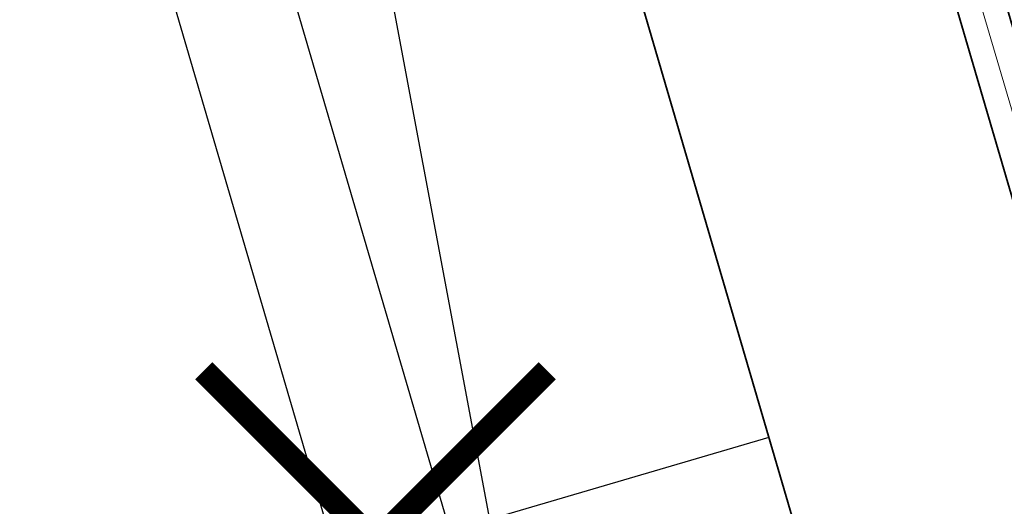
# Model space of a CAD drawing. Header units: metres. Extents: x 228628 to 230733, y 593242 to 595543.
# Tile 33 of 71: x 229979 to 229989, y 594185 to 594190. Entities that reach past the tile are written whole.
import ezdxf

# ---------------------------------------------------------------- set-up
doc = ezdxf.new("R2010")
doc.units = ezdxf.units.M
doc.linetypes.add('AM-AS', pattern=[16, 10, -2, 2, -2])
for name, color, linetype, lineweight in [('N-WE-AM-AS-G', 10, 'AM-AS', 18), ('N-WE-BC-BETONVORM-G', 50, 'Continuous', 25), ('N-WE-VH-KANTVERHARDING-G', 210, 'Continuous', 35), ('N-WE-VW-MARKERING_PUNTSTUK-G', 7, 'Continuous', 35), ('V-WE-GR-BOOM-fase1-G', 90, 'CONTINUOUS-V', 35)]:
    doc.layers.add(name, color=color, linetype=linetype, lineweight=lineweight)
doc.linetypes.add('CONTINUOUS-V', pattern='A,3.5,[24,NLCS.SHX,S=0.5,R=0,X=0,Y=0],3.5', length=7)

# ---------------------------------------------------------------- blocks, each defined once
blk = doc.blocks.new('te verwijderen boom fase 1')
at = {"layer": 'V-WE-GR-BOOM-fase1-G', "color": 1, "linetype": 'Continuous', "true_color": 0xff0000, "const_width": 0.25, "flags": 128}
for points in [[(-1.768, -1.768), (1.768, 1.768)], [(1.768, -1.768), (-1.768, 1.768)]]:
    blk.add_lwpolyline(points, dxfattribs=at)

msp = doc.modelspace()

# ---------------------------------------------------------------- linework, layer by layer
at = {"layer": 'N-WE-AM-AS-G'}
msp.add_lwpolyline([(230429.282, 593569.511, -0.016656), (230389.852, 593600.182), (230214.904, 593745.871, -0.110691), (230134.874, 593849.862), (230024.69, 594086.711, -0.037618), (229998.207, 594157.019), (229961.233, 594283.206, -0.001419), (229953.332, 594310.459), (229902.818, 594486.553, -0.031422), (229889.33, 594547.87), (229878.562, 594617.375, -0.074257), (229878.093, 594703.039), (229883.799, 594742.731)], format="xyb", dxfattribs=at)
at = {"layer": 'N-WE-BC-BETONVORM-G'}
for points in [[(229979.02, 594210.59), (229978.636, 594210.478), (229983.451, 594184.796), (229988.513, 594167.522), (229996.919, 594148.304), (229997.301, 594148.423)], [(229975.731, 594209.628), (229983.042, 594184.676)], [(229974.579, 594209.291), (229981.891, 594184.338)], [(229986.33, 594185.639), (229983.451, 594184.796)]]:
    msp.add_lwpolyline(points, dxfattribs=at)
at = {"layer": 'N-WE-VH-KANTVERHARDING-G'}
msp.add_lwpolyline([(229927.229, 594347.963), (229930.941, 594335.022, 0.069911), (229942.474, 594309.123, -0.068486), (229964.59, 594259.836), (229994.992, 594156.077, 0.01807), (230006.474, 594121.566, -0.238487), (230005.674, 594114.39)], format="xyb", dxfattribs=at)
at = {"layer": 'N-WE-VW-MARKERING_PUNTSTUK-G'}
msp.add_lwpolyline([(229981.995, 594211.461), (229982.475, 594211.602), (229998.447, 594157.089, 0.01807), (230009.846, 594122.825), (230009.378, 594122.65, -0.01807), (229997.967, 594156.948)], format="xyb", close=True, dxfattribs=at)

# ---------------------------------------------------------------- block references
at = {"layer": 'V-WE-GR-BOOM-fase1-G'}
msp.add_blockref('te verwijderen boom fase 1', (229982.278, 594184.559), dxfattribs=at)

doc.saveas('drawing.dxf')
